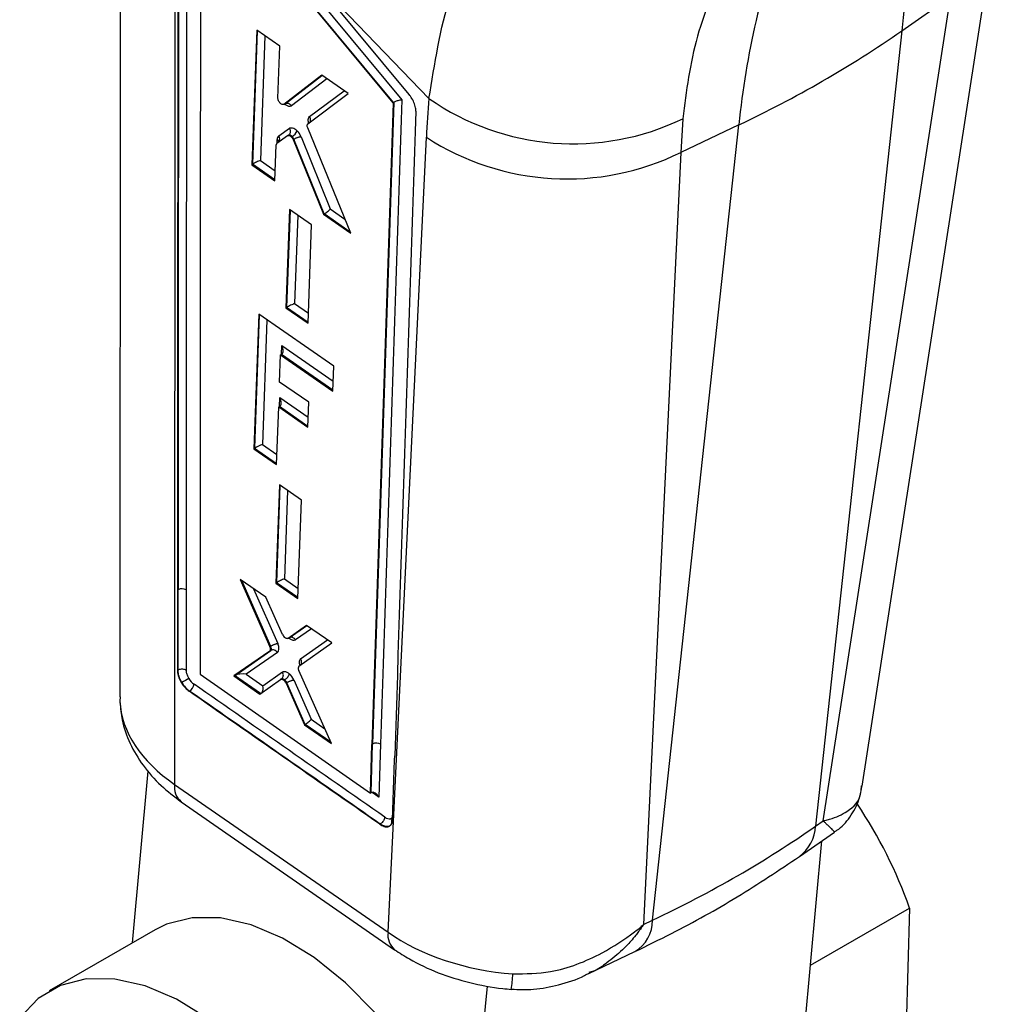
# Model space of a CAD drawing. Extents: x 39 to 778, y 26 to 580.
# Tile 40 of 41: x 645 to 703, y 452 to 510. Entities that reach past the tile are written whole.
import ezdxf

# ---------------------------------------------------------------- set-up
doc = ezdxf.new("R2010")
doc.units = 0
doc.header["$LTSCALE"] = 2
doc.layers.get('0').update_dxf_attribs({"linetype": 'CONTINUOUS'})

msp = doc.modelspace()

# ---------------------------------------------------------------- linework, layer by layer
at = {"color": 7, "linetype": 'CONTINUOUS'}
for p, q in [((651.306266, 526.185341), (651.283038, 470.39805)), ((654.527456, 521.130088), (654.504192, 465.257807)), ((656.074185, 519.767078), (667.878928, 505.531191)), ((667.363592, 505.36004), (656.033019, 519.02411)), ((667.389351, 505.374911), (656.058779, 519.038981)), ((694.978442, 465.1597), (702.692792, 515.050253)), ((669.478152, 505.607774), (662.472095, 512.881697)), ((668.313115, 505.837809), (662.472095, 512.881697)), ((692.671638, 463.104605), (700.169952, 511.598024)), ((697.304063, 509.591599), (700.169952, 511.598024)), ((659.341455, 509.630939), (659.053757, 501.714087)), ((660.699035, 508.689824), (659.341455, 509.630939)), ((697.304063, 509.591599), (692.227405, 462.794346)), ((660.588109, 505.635974), (660.699035, 508.689824)), ((663.16967, 506.977089), (660.944893, 505.263602)), ((664.728524, 505.896448), (663.16967, 506.977089)), ((662.353298, 504.115079), (664.728524, 505.896448)), ((660.93701, 505.258453), (661.000134, 505.294893)), ((661.007233, 505.29959), (660.944893, 505.263602)), ((661.007351, 505.299658), (661.007233, 505.29959)), ((667.389351, 505.374911), (667.363592, 505.36004)), ((667.402395, 505.382857), (667.389351, 505.374911)), ((662.459844, 504.19849), (662.459942, 504.200942)), ((682.640763, 457.260095), (687.717421, 504.057348)), ((684.418884, 504.421207), (684.306123, 502.44003)), ((687.717421, 504.057348), (684.306123, 502.44003)), ((660.530242, 502.971795), (661.156436, 503.425313)), ((660.633872, 503.40417), (661.260427, 503.857961)), ((661.20442, 503.453428), (661.162961, 503.429494)), ((664.879204, 497.67579), (662.340406, 503.879717)), ((660.41142, 500.772937), (660.48778, 502.874437)), ((661.420522, 503.37433), (661.378803, 503.350246)), ((661.531264, 503.216058), (661.484056, 503.188805)), ((661.484056, 503.188805), (663.266013, 498.794072)), ((663.313195, 498.821459), (661.531182, 503.216339)), ((661.531182, 503.216339), (661.531264, 503.216058)), ((661.947258, 503.362298), (663.668555, 499.117147)), ((667.0685, 456.550406), (669.327946, 503.330103)), ((684.306123, 502.44003), (682.111797, 457.008539)), ((659.094888, 501.737832), (659.053757, 501.714087)), ((659.053757, 501.714087), (660.41142, 500.772937)), ((661.26923, 499.072483), (661.058905, 493.284843)), ((662.571894, 498.169438), (661.26923, 499.072483)), ((663.307144, 498.817816), (663.266013, 498.794072)), ((663.266013, 498.794072), (664.879204, 497.67579)), ((662.361628, 492.381776), (662.571894, 498.169438)), ((661.100036, 493.308588), (661.058905, 493.284843)), ((661.058905, 493.284843), (662.361628, 492.381776)), ((659.461904, 492.911075), (659.172853, 484.995167)), ((663.872842, 489.854177), (659.461904, 492.911075)), ((660.690142, 488.926539), (660.748596, 490.527334)), ((660.789727, 490.551079), (660.748596, 490.527334)), ((660.748596, 490.527334), (663.819704, 488.398984)), ((663.819704, 488.398984), (663.872842, 489.854177)), ((662.408867, 487.735417), (660.690142, 488.926539)), ((660.512682, 484.066633), (660.636578, 487.459602)), ((660.677709, 487.483347), (660.636578, 487.459602)), ((660.636578, 487.459602), (662.355303, 486.26848)), ((662.355303, 486.26848), (662.408867, 487.735417)), ((659.213984, 485.018911), (659.172853, 484.995167)), ((659.172853, 484.995167), (660.512682, 484.066633)), ((660.674867, 482.881642), (660.464555, 477.094069)), ((661.977531, 481.978595), (660.674867, 482.881642)), ((661.767281, 476.190987), (661.977531, 481.978595)), ((659.879687, 476.262277), (658.375024, 477.305361)), ((658.375024, 477.305361), (660.121893, 473.348497)), ((660.505687, 477.117814), (660.464555, 477.094069)), ((660.464555, 477.094069), (661.767281, 476.190987)), ((654.675041, 476.680568), (654.672711, 471.964197)), ((654.713335, 476.702675), (654.675041, 476.680568)), ((654.711003, 471.986303), (654.713335, 476.702675)), ((655.185287, 476.701608), (655.182955, 471.985388)), ((660.865416, 474.065734), (659.879687, 476.262277)), ((656.005027, 475.814088), (656.003009, 471.731202)), ((662.277811, 474.599824), (661.1841, 473.843802)), ((663.754705, 473.575987), (662.277811, 474.599824)), ((661.181649, 473.842331), (661.244748, 473.878757)), ((661.246741, 473.879964), (661.1841, 473.843802)), ((661.247015, 473.880122), (661.246741, 473.879964)), ((660.16854, 473.375426), (660.121893, 473.348497)), ((661.821883, 472.200676), (663.754705, 473.575987)), ((660.111636, 473.099034), (657.99954, 471.632321)), ((658.062987, 471.66904), (660.17436, 473.135247)), ((660.557794, 473.011633), (658.719714, 471.735209)), ((660.174246, 473.135164), (660.111636, 473.099034)), ((660.17436, 473.135247), (660.174246, 473.135164)), ((654.710969, 471.986283), (654.672711, 471.964197)), ((654.711003, 471.986303), (654.710969, 471.986283)), ((656.003009, 471.731202), (666.030928, 464.741823)), ((658.040671, 471.656066), (657.99954, 471.632321)), ((657.99954, 471.632321), (659.531816, 470.570106)), ((658.719714, 471.735209), (659.705139, 471.052097)), ((659.705139, 471.052097), (660.850266, 471.866963)), ((663.737369, 467.65473), (661.813458, 471.949722)), ((654.939697, 471.24147), (654.911934, 471.225443)), ((659.531816, 470.570106), (660.744762, 471.433245)), ((660.795278, 471.462586), (660.749145, 471.435953)), ((660.984523, 471.404054), (660.943219, 471.38021)), ((660.984567, 471.40408), (660.984523, 471.404054)), ((661.112739, 471.236671), (661.066168, 471.209786)), ((661.066168, 471.209786), (662.149679, 468.755344)), ((661.112756, 471.236836), (661.112739, 471.236671)), ((662.196276, 468.782389), (661.112756, 471.236836)), ((661.522968, 471.398314), (662.544814, 469.083559)), ((651.312331, 470.396693), (651.288202, 470.153455)), ((655.389061, 470.743578), (655.364635, 470.729477)), ((662.19081, 468.779088), (662.149679, 468.755344)), ((662.149679, 468.755344), (663.737369, 467.65473)), ((666.030928, 464.741823), (666.124429, 467.604529)), ((666.069713, 464.764213), (666.163215, 467.626919)), ((666.163215, 467.626919), (666.124429, 467.604529)), ((666.634532, 467.616931), (666.532816, 464.50273)), ((667.453647, 466.690217), (667.461911, 466.943155)), ((667.338832, 463.174986), (667.453647, 466.690217)), ((652.032876, 455.935749), (652.956126, 466.039988)), ((654.504192, 465.257807), (667.0685, 456.550406)), ((666.069713, 464.764213), (666.030928, 464.741823)), ((654.894425, 464.23736), (667.458732, 455.529972)), ((666.611067, 462.921912), (666.586641, 462.907812)), ((692.227405, 462.794346), (692.671638, 463.104605)), ((667.141932, 462.796309), (667.113196, 462.77972)), ((691.284412, 461.012731), (693.339401, 462.44801)), ((689.696495, 430.174314), (692.598117, 461.930261)), ((691.929205, 454.609548), (697.764206, 457.978023)), ((697.764206, 457.978023), (697.402282, 445.4693)), ((682.111797, 457.008539), (682.640763, 457.260095)), ((653.362025, 456.703055), (647.125737, 453.102922)), ((678.883415, 454.126915), (681.598339, 455.41799)), ((671.395649, 436.769591), (672.913671, 453.383145))]:
    msp.add_line(p, q, dxfattribs=at)
at = {"color": 8, "linetype": 'CONTINUOUS'}
for p, q in [((659.108358, 501.746034), (659.393581, 509.594819)), ((659.82295, 509.29714), (659.556595, 501.967651)), ((661.007233, 505.29959), (663.177888, 506.971396)), ((663.46428, 506.772858), (661.393694, 505.178121)), ((662.454914, 504.545966), (664.482767, 506.066808)), ((660.536294, 502.976195), (660.54439, 503.198998)), ((660.413272, 500.823912), (659.094888, 501.737832)), ((659.556595, 501.967651), (660.432762, 501.360278)), ((661.113504, 493.316789), (661.321356, 499.036349)), ((664.84935, 497.748732), (663.307144, 498.817816)), ((663.668555, 499.117147), (664.535217, 498.51637)), ((661.750724, 498.738698), (661.561743, 493.538407)), ((662.363479, 492.432751), (661.100036, 493.308588)), ((661.561743, 493.538407), (662.382966, 492.969119)), ((659.227455, 485.027114), (659.51402, 492.874962)), ((659.943341, 492.577424), (659.675732, 485.24873)), ((660.794319, 490.553785), (660.813692, 491.084297)), ((660.813692, 491.084297), (663.841147, 488.98619)), ((663.821565, 488.449941), (660.789727, 490.551079)), ((660.682301, 487.486053), (660.701674, 488.016565)), ((660.701674, 488.016565), (662.376746, 486.855699)), ((662.357163, 486.319438), (660.677709, 487.483347)), ((660.514543, 484.11759), (659.213984, 485.018911)), ((659.675732, 485.24873), (660.534124, 484.653837)), ((660.519156, 477.126002), (660.726991, 482.845509)), ((661.156361, 482.547857), (660.967394, 477.347619)), ((660.967394, 477.347619), (661.788618, 476.778332)), ((660.16854, 473.375426), (658.459373, 477.246887)), ((659.153224, 476.76589), (660.579059, 473.536204)), ((661.769132, 476.241964), (660.505687, 477.117814)), ((661.246741, 473.879964), (662.282967, 474.596246)), ((662.563694, 474.401632), (661.628087, 473.754902)), ((661.926068, 472.63345), (663.499402, 473.752966)), ((659.569015, 470.596581), (658.040671, 471.656066)), ((663.703419, 467.730523), (662.19081, 468.779088)), ((662.544814, 469.083559), (663.346174, 468.52805)), ((666.532816, 464.50273), (666.125517, 464.786625))]:
    msp.add_line(p, q, dxfattribs=at)
at = {"color": 7, "linetype": 'CONTINUOUS', "flags": 128}
for points in [[(671.571793, 442.857465), (670.590369, 445.259604), (669.362398, 447.59421), (667.920893, 449.798546), (666.304598, 451.813336), (664.55696, 453.584433), (662.724958, 455.064235), (660.857835, 456.212957), (659.00578, 456.99972), (657.218577, 457.403382), (655.544268, 457.413095), (654.027857, 457.028579), (653.362025, 456.703055)], [(665.335505, 439.257332), (664.35408, 441.659471), (663.12611, 443.994078), (661.684604, 446.198413), (660.068309, 448.213204), (658.320671, 449.984301), (656.488669, 451.464102), (654.621546, 452.612824), (652.769491, 453.399587), (650.982289, 453.803249), (649.307979, 453.812962), (647.791568, 453.428447), (646.473817, 452.660063), (645.390147, 451.528449)]]:
    msp.add_lwpolyline(points, dxfattribs=at)
at = {"color": 7, "linetype": 'CONTINUOUS'}
for centre, radius, start, end in [((746.26865, 504.67042), 49.211267, 159.77134407, 174.26076827), ((736.682008, 499.136169), 49.211267, 159.77134407, 174.26076827), ((659.62076, 563.797767), 66.017725, 295.1881844, 304.80643907), ((677.962261, 517.779106), 14.83649, 235.12131481, 295.79708575), ((660.982661, 504.089679), 0.838717, 301.47056966, 332.42045291), ((660.399804, 503.225101), 0.294709, 323.04561543, 37.41711911), ((677.598337, 516.03287), 15.157826, 236.93305201, 296.26538539), ((660.614067, 490.854728), 0.350798, 300.04920044, 302.62540091), ((660.500839, 487.788984), 0.353124, 300.05768829, 302.61691306), ((659.056361, 485.292938), 0.316126, 299.90789617, 302.76670518), ((654.948404, 476.301114), 0.465305, 59.39678, 120.34423972), ((660.161821, 473.372949), 0.007161, 20.23516468, 22.33210859), ((659.713354, 463.826611), 8.818613, 119.69777161, 122.77327596), ((655.096665, 471.218054), 0.557336, 301.6435469, 353.17288389), ((666.390635, 467.233177), 0.454701, 57.56174626, 120.01018668), ((671.899608, 448.801582), 27.444207, 19.53405876, 33.85731605)]:
    msp.add_arc(centre, radius, start, end, dxfattribs=at)
at = {"color": 8, "linetype": 'CONTINUOUS'}
for centre, radius, start, end in [((660.448725, 503.039157), 0.186282, 4.42372896, 59.0995615), ((655.609938, 465.095821), 1.117548, 171.6657189, 230.18935006), ((689.869487, 462.90206), 2.360377, 306.79783703, 357.3844304), ((680.503543, 457.253521), 2.13723, 300.81381244, 0.17622466), ((668.173865, 456.388361), 1.11718, 171.65991344, 230.24419449), ((663.249848, 454.826494), 11.192684, 351.62143011, 356.28336989)]:
    msp.add_arc(centre, radius, start, end, dxfattribs=at)
at = {"color": 7, "linetype": 'CONTINUOUS'}
for centre, major_axis, ratio, start_param, end_param in [((132172.173551, -85208.318398), (-100558.029336, 157562.705785), 0.537970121, 0.699516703, 0.699826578), ((132172.212394, -85208.295974), (-100558.017343, 157562.712899), 0.537970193, 0.699516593, 0.699826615), ((132172.449092, -85208.144455), (-100557.849882, 157562.424602), 0.537970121, 0.699516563, 0.699826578), ((132172.174174, -85208.318804), (-100557.012908, 157561.113161), 0.537970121, 0.699524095, 0.699826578), ((117181.60489, -79775.249284), (-89141.324015, 139674.059862), 0.537970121, 0.665322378, 0.66562695), ((117181.643734, -79775.226861), (-89141.312022, 139674.066976), 0.537970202, 0.665322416, 0.665626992), ((117181.880431, -79775.075341), (-89141.144561, 139673.778679), 0.537970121, 0.665321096, 0.66562695), ((730.927474, 459.828267), (-47.159292, 73.894823), 0.537972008, 0.614023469, 0.649550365), ((117181.604324, -79775.248894), (-89140.306678, 139672.465812), 0.537970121, 0.665319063, 0.665624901), ((661.588617, 503.361251), (-0.320024, 0.501441), 0.537970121, 4.383618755, 5.078149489), ((660.685404, 502.73755), (-0.151214, 0.236935), 0.537970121, 0.031577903, 0.661945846), ((660.960908, 502.91048), (-0.318704, 0.499372), 0.537970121, 0.031611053, 0.661945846), ((661.313114, 503.188321), (-0.152534, 0.239003), 0.537970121, 4.38359666, 5.077232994), ((661.3677, 503.219833), (-0.163056, 0.232716), 0.493408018, 4.364226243, 5.057862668), ((659.116788, 501.977969), (0.177175, 0.255732), 0.517046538, 3.972040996, 4.033116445), ((659.335678, 501.82623), (0.316457, 0.15843), 0.115224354, 0.742056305, 2.312863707), ((663.186244, 499.156931), (-0.066541, 0.359336), 0.673580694, 3.37582355, 3.403543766), ((663.447638, 498.97573), (0.253232, 0.202664), 0.14331633, 4.042596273, 5.646758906), ((661.121935, 493.548721), (0.177175, 0.255732), 0.51704627, 3.972041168, 4.033116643), ((661.340826, 493.396982), (0.316458, 0.15843), 0.115225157, 0.742056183, 2.312863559), ((660.592774, 490.942882), (-0.196107, 0.391738), 0.596622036, 3.204553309, 4.775349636), ((660.480755, 487.87515), (-0.196107, 0.391738), 0.596622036, 3.204553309, 4.775349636), ((659.454815, 485.107313), (0.316487, 0.158436), 0.115227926, 0.742148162, 2.312944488), ((660.746476, 477.2062), (0.316457, 0.15843), 0.115224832, 0.742055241, 2.312862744), ((660.527585, 477.35794), (0.177175, 0.255733), 0.517047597, 3.972040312, 4.033115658), ((661.03125, 474.084884), (-0.155159, 0.243116), 0.537970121, 1.31463662, 2.113481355), ((659.956492, 473.335666), (-0.152257, 0.238569), 0.537970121, 3.164399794, 4.432568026), ((660.011078, 473.367178), (-0.162777, 0.232282), 0.493325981, 3.144999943, 4.414114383), ((660.231996, 473.508596), (-0.319747, 0.501006), 0.537970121, 3.164349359, 4.433808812), ((661.977369, 471.965051), (-0.151915, 0.238033), 0.537970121, 0.028373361, 1.301008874), ((658.225795, 471.783041), (0.287434, 0.179247), 0.038554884, 3.98880325, 4.08638932), ((658.498796, 471.59379), (0.496074, 0.000203), 0.318205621, 1.109120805, 2.643417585), ((661.174996, 471.367457), (-0.321835, 0.504277), 0.537970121, 4.439559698, 5.200247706), ((655.396948, 471.495947), (-0.554665, 0.869095), 0.537970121, 1.53887061, 2.226617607), ((655.435791, 471.518371), (-0.542428, 0.87633), 0.550871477, 1.545898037, 2.233645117), ((655.672489, 471.66989), (-0.375211, 0.587912), 0.537970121, 1.53887061, 2.225431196), ((-116.24231, -18948.838997), (-14030.457947, 21984.091496), 0.537970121, 5.370078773, 5.370690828), ((659.484221, 470.910673), (-0.00209, 0.33955), 0.716988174, 3.805413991, 5.13754845), ((660.899492, 471.194527), (-0.154345, 0.24184), 0.537970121, 4.441349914, 5.19442279), ((660.954078, 471.226039), (-0.164873, 0.235549), 0.493936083, 4.422170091, 5.175243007), ((-116.517851, -18949.01294), (-14030.278494, 21983.810313), 0.537970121, 5.370078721, 5.370690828), ((-116.479008, -18948.990516), (-14030.290486, 21983.803199), 0.537969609, 5.370078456, 5.370690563), ((662.393951, 469.919017), (11.100562, -0.755565), 0.634950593, 3.215304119, 3.965953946), ((662.05273, 469.130125), (-0.097639, 0.367789), 0.654400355, 3.316713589, 3.341767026), ((662.323897, 468.942145), (0.248966, 0.205555), 0.165560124, 4.043818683, 5.650648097), ((666.304271, 464.600803), (0.332262, -0.030869), 0.633707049, 2.350302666, 2.411632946), ((666.296119, 464.351216), (-0.211169, 0.421208), 0.594354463, 4.774759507, 6.284469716), ((632.918192, 497.879481), (77.452173, -7.172205), 0.632560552, 5.466541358, 5.641074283), ((674.940216, 461.224129), (11.079034, -0.885198), 0.642603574, 3.974797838, 4.716685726)]:
    msp.add_ellipse(centre, major_axis=major_axis, ratio=ratio, start_param=start_param, end_param=end_param, dxfattribs=at)
at = {"color": 8, "linetype": 'CONTINUOUS'}
msp.add_ellipse((662.252873, 472.137981), major_axis=(-0.319405, 0.50047), ratio=0.537970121, start_param=0.027950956, end_param=0.965955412, dxfattribs=at)
at = {"color": 7, "linetype": 'CONTINUOUS'}
for points, knots in [([(669.478152, 505.607774), (669.806787, 507.643195), (670.469581, 511.748247), (672.23379, 515.73703), (673.123246, 517.748042)], [0, 0, 0, 0, 0.495833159, 1, 1, 1, 1]), ([(687.082133, 513.908725), (686.401986, 512.369886), (685.026408, 509.257631), (684.622886, 506.045245), (684.418884, 504.421207)], [0, 0, 0, 0, 0.494445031, 1, 1, 1, 1]), ([(668.706309, 504.855141), (668.700896, 504.949048), (668.690164, 505.135213), (668.57043, 505.453169), (668.431469, 505.689203), (668.336818, 505.808048), (668.313115, 505.837809)], [0, 0, 0, 0, 0.303746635, 0.602163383, 0.900371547, 1, 1, 1, 1]), ([(660.732883, 505.325307), (660.71188, 505.347958), (660.669876, 505.393257), (660.622165, 505.477952), (660.591674, 505.563036), (660.589275, 505.612124), (660.588109, 505.635974)], [0, 0, 0, 0, 0.253422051, 0.506830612, 0.760388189, 1, 1, 1, 1]), ([(660.944893, 505.263602), (660.929202, 505.255923), (660.897821, 505.240566), (660.83344, 505.254338), (660.776414, 505.286548), (660.743614, 505.315753), (660.732883, 505.325307)], [0, 0, 0, 0, 0.286811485, 0.573601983, 0.8604975, 1, 1, 1, 1]), ([(660.999409, 505.29482), (660.999929, 505.295197), (661.001356, 505.296231), (661.010948, 505.300353), (661.017047, 505.302973)], [0, 0, 0, 0, 0.364303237, 1, 1, 1, 1]), ([(661.007351, 505.299658), (661.034703, 505.31161), (661.089407, 505.335514), (661.185852, 505.329692), (661.279487, 505.293112), (661.33986, 505.244149), (661.375555, 505.203574), (661.386736, 505.187885), (661.393694, 505.178121)], [0, 0, 0, 0, 0.219649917, 0.439308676, 0.658945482, 0.878608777, 0.924460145, 1, 1, 1, 1]), ([(661.025706, 505.305945), (661.031617, 505.307735), (661.046717, 505.312307), (661.061572, 505.311526), (661.059736, 505.311967), (661.058937, 505.312159)], [0, 0, 0, 0, 0.266604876, 0.680940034, 1, 1, 1, 1]), ([(667.402395, 505.382857), (667.428096, 505.397926), (667.479437, 505.428031), (667.57493, 505.4682), (667.676365, 505.501446), (667.783304, 505.525724), (667.848305, 505.53128), (667.878107, 505.531193), (667.878928, 505.531191)], [0, 0, 0, 0, 0.173799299, 0.347186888, 0.530921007, 0.742082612, 0.992895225, 1, 1, 1, 1]), ([(662.340406, 503.879717), (662.33077, 503.90856), (662.3115, 503.966241), (662.311042, 504.042318), (662.327942, 504.091167), (662.347015, 504.109153), (662.353298, 504.115079)], [0, 0, 0, 0, 0.286540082, 0.573031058, 0.85934243, 1, 1, 1, 1]), ([(662.450414, 504.186939), (662.455747, 504.191374), (662.483695, 504.214616), (662.509456, 504.281322), (662.520226, 504.376766), (662.500869, 504.458636), (662.475265, 504.513975), (662.461014, 504.536377), (662.454914, 504.545966)], [0, 0, 0, 0, 0.058971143, 0.30906234, 0.559154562, 0.809241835, 0.918343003, 1, 1, 1, 1]), ([(661.156436, 503.425313), (661.172204, 503.432654), (661.203742, 503.447334), (661.267967, 503.432729), (661.328637, 503.397924), (661.364568, 503.363775), (661.378803, 503.350246)], [0, 0, 0, 0, 0.2734694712, 0.546952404, 0.8205137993, 1, 1, 1, 1]), ([(661.420522, 503.37433), (661.420505, 503.374346), (661.396995, 503.39546), (661.353949, 503.433796), (661.286838, 503.464234), (661.234492, 503.471501), (661.213284, 503.454395), (661.203046, 503.452218), (661.203037, 503.452216)], [0, 0, 0, 0, 0.000204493, 0.27375136, 0.547350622, 0.820954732, 0.999837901, 1, 1, 1, 1]), ([(661.260427, 503.857961), (661.26928, 503.843376), (661.283135, 503.820549), (661.306943, 503.764393), (661.324141, 503.687706), (661.313937, 503.59061), (661.274234, 503.505531), (661.226808, 503.47001), (661.203096, 503.45225)], [0, 0, 0, 0, 0.102666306, 0.160681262, 0.370501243, 0.580338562, 0.790172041, 1, 1, 1, 1]), ([(661.260427, 503.857961), (661.281265, 503.869296), (661.333764, 503.897853), (661.44608, 503.890058), (661.587829, 503.827518), (661.679993, 503.743419), (661.726074, 503.70137)], [0, 0, 0, 0, 0.179872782, 0.453182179, 0.726595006, 1, 1, 1, 1]), ([(661.531182, 503.216339), (661.546273, 503.225817), (661.576456, 503.244773), (661.62983, 503.272311), (661.686524, 503.297732), (661.744963, 503.320049), (661.802642, 503.338457), (661.857133, 503.351991), (661.906997, 503.360708), (661.933838, 503.361768), (661.947258, 503.362298)], [0, 0, 0, 0, 0.124995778, 0.250003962, 0.374998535, 0.499987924, 0.624998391, 0.749984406, 0.87499463, 1, 1, 1, 1]), ([(661.1841, 473.843802), (661.171893, 473.838358), (661.143441, 473.825669), (661.084454, 473.834886), (661.032607, 473.862076), (661.004573, 473.883828), (660.999381, 473.887856)], [0, 0, 0, 0, 0.252261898, 0.587978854, 0.923699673, 1, 1, 1, 1]), ([(661.242973, 473.846042), (661.243582, 473.852962), (661.244532, 473.863757), (661.246122, 473.875869), (661.245196, 473.878538), (661.245193, 473.878546)], [0, 0, 0, 0, 0.640378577, 0.998862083, 1, 1, 1, 1]), ([(661.628087, 473.754902), (661.623764, 473.761335), (661.613143, 473.777144), (661.579083, 473.818829), (661.516866, 473.871294), (661.424526, 473.908969), (661.328951, 473.91563), (661.274329, 473.891956), (661.247019, 473.880119)], [0, 0, 0, 0, 0.048928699, 0.120234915, 0.340196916, 0.560127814, 0.780069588, 1, 1, 1, 1]), ([(661.249892, 473.882196), (661.249879, 473.882191), (661.248039, 473.881372), (661.256213, 473.885824), (661.283093, 473.894198), (661.2957, 473.89569), (661.307116, 473.894777), (661.303932, 473.895618), (661.30283, 473.895909)], [0, 0, 0, 0, 0.001224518, 0.176395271, 0.38140184, 0.643480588, 0.876585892, 1, 1, 1, 1]), ([(660.579059, 473.536204), (660.566023, 473.534715), (660.539949, 473.531736), (660.491166, 473.52021), (660.437646, 473.504091), (660.380794, 473.483424), (660.323012, 473.459267), (660.266794, 473.432492), (660.213695, 473.404162), (660.183528, 473.385167), (660.168445, 473.37567)], [0, 0, 0, 0, 0.12498937, 0.249996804, 0.374989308, 0.499999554, 0.624992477, 0.74999907, 0.874997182, 1, 1, 1, 1]), ([(661.628087, 473.754902), (661.610394, 473.745918), (661.568286, 473.724535), (661.487748, 473.723602), (661.375815, 473.753431), (661.293328, 473.810936), (661.242973, 473.846042)], [0, 0, 0, 0, 0.180457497, 0.429477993, 0.651713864, 1, 1, 1, 1]), ([(660.557794, 473.011633), (660.532788, 473.042897), (660.482779, 473.105423), (660.378373, 473.158828), (660.268534, 473.174504), (660.205751, 473.148333), (660.17436, 473.135247)], [0, 0, 0, 0, 0.250008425, 0.500003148, 0.750001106, 1, 1, 1, 1]), ([(661.919441, 472.270091), (661.928124, 472.279778), (661.948619, 472.302643), (661.969959, 472.348168), (661.983816, 472.402764), (661.986224, 472.461273), (661.977233, 472.520836), (661.95792, 472.579669), (661.936685, 472.615523), (661.926068, 472.63345)], [0, 0, 0, 0, 0.1091499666, 0.2576202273, 0.4061007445, 0.554568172, 0.7030452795, 0.851518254, 1, 1, 1, 1]), ([(654.672711, 471.964197), (654.681258, 471.868263), (654.698191, 471.678213), (654.80236, 471.414904), (654.88604, 471.270215), (654.911934, 471.225443)], [0, 0, 0, 0, 0.4131135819, 0.8183931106, 1, 1, 1, 1]), ([(654.939697, 471.24147), (654.939686, 471.241489), (654.89585, 471.316337), (654.802959, 471.49587), (654.725189, 471.755907), (654.709117, 471.920721), (654.71097, 471.985975), (654.710971, 471.985992)], [0, 0, 0, 0, 0.000079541, 0.304154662, 0.70556064, 0.999922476, 1, 1, 1, 1]), ([(654.710971, 471.985992), (654.710971, 471.986009), (654.710971, 471.986106), (654.71097, 471.986203), (654.710969, 471.986283)], [0, 0, 0, 0, 0.173911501, 1, 1, 1, 1]), ([(654.711003, 471.986303), (654.740152, 472.001635), (654.79845, 472.032299), (654.909778, 472.051591), (655.022151, 472.047294), (655.116901, 472.022856), (655.163716, 471.996301), (655.182955, 471.985388)], [0, 0, 0, 0, 0.2143672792, 0.4287367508, 0.6431050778, 0.8533350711, 1, 1, 1, 1]), ([(655.182955, 471.985388), (655.186001, 471.940007), (655.193195, 471.832863), (655.249773, 471.656663), (655.315885, 471.538052), (655.344394, 471.486906)], [0, 0, 0, 0, 0.2947424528, 0.695884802, 1, 1, 1, 1]), ([(660.806483, 471.473575), (660.824616, 471.48744), (660.866264, 471.519285), (660.902335, 471.598873), (660.91316, 471.695985), (660.894663, 471.780628), (660.869178, 471.83653), (660.855089, 471.859202), (660.850266, 471.866963)], [0, 0, 0, 0, 0.169920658, 0.390301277, 0.610686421, 0.83110081, 0.94218146, 1, 1, 1, 1]), ([(660.850266, 471.866963), (660.890233, 471.882899), (660.964594, 471.912549), (661.115211, 471.869189), (661.213262, 471.794992), (661.263778, 471.756766)], [0, 0, 0, 0, 0.360333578, 0.670438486, 1, 1, 1, 1]), ([(660.984567, 471.40408), (661.009705, 471.420917), (661.05998, 471.454591), (661.135259, 471.529554), (661.199686, 471.612503), (661.238969, 471.683038), (661.257115, 471.730052), (661.261975, 471.749536), (661.263778, 471.756766)], [0, 0, 0, 0, 0.2067169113, 0.4134276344, 0.6201464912, 0.8268751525, 0.9357565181, 1, 1, 1, 1]), ([(660.744762, 471.433245), (660.761177, 471.440249), (660.794007, 471.454258), (660.860193, 471.437874), (660.911547, 471.407037), (660.938663, 471.384069), (660.943219, 471.38021)], [0, 0, 0, 0, 0.312295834, 0.624576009, 0.936925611, 1, 1, 1, 1]), ([(660.984523, 471.404054), (660.984508, 471.404067), (660.983317, 471.405056), (660.959564, 471.425461), (660.91123, 471.457323), (660.843872, 471.478394), (660.805704, 471.470296), (660.791183, 471.460045), (660.791175, 471.460038)], [0, 0, 0, 0, 0.000211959, 0.016168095, 0.328550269, 0.641000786, 0.999782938, 1, 1, 1, 1]), ([(661.112756, 471.236836), (661.127822, 471.246375), (661.157954, 471.265452), (661.211004, 471.293883), (661.267172, 471.32078), (661.324897, 471.345065), (661.381715, 471.365823), (661.435165, 471.382093), (661.483918, 471.393708), (661.509951, 471.396778), (661.522968, 471.398314)], [0, 0, 0, 0, 0.1249985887, 0.2499939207, 0.3750013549, 0.4999927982, 0.6249922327, 0.7499985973, 0.8749922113, 1, 1, 1, 1]), ([(651.29011, 470.07419), (651.32367, 469.731761), (651.404543, 468.906575), (651.847429, 467.642209), (652.624555, 466.339465), (653.641646, 465.183697), (654.488535, 464.543965), (654.894425, 464.23736)], [0, 0, 0, 0, 0.1495819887, 0.3604632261, 0.574259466, 0.7959546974, 1, 1, 1, 1]), ([(693.32864, 462.463894), (693.380695, 462.492738), (693.736002, 462.689618), (694.293813, 463.329873), (694.813866, 464.263269), (694.920891, 464.926165), (694.967301, 465.213624)], [0, 0, 0, 0, 0.05641458, 0.385070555, 0.733340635, 1, 1, 1, 1]), ([(666.586641, 462.907812), (666.671365, 462.858737), (666.83857, 462.761887), (667.01321, 462.74963), (667.093775, 462.77385), (667.112786, 462.779565)], [0, 0, 0, 0, 0.439707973, 0.86778596, 1, 1, 1, 1]), ([(666.871244, 463.330712), (666.870525, 463.320319), (666.868871, 463.296407), (666.856879, 463.239581), (666.825602, 463.157683), (666.765951, 463.061424), (666.691359, 462.97636), (666.637832, 462.940062), (666.611067, 462.921912)], [0, 0, 0, 0, 0.075463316, 0.173622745, 0.380213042, 0.586808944, 0.793400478, 1, 1, 1, 1]), ([(667.141499, 462.79614), (667.141487, 462.796139), (667.091582, 462.78893), (666.979348, 462.756611), (666.789787, 462.811138), (666.659465, 462.891915), (666.611067, 462.921912)], [0, 0, 0, 0, 0.000075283, 0.320905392, 0.747807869, 1, 1, 1, 1]), ([(666.871244, 463.330712), (666.903853, 463.310427), (666.99208, 463.255547), (667.11897, 463.220021), (667.194949, 463.236773), (667.227465, 463.243942)], [0, 0, 0, 0, 0.251160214, 0.679526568, 1, 1, 1, 1]), ([(667.113184, 462.779714), (667.165462, 462.81133), (667.2716, 462.875518), (667.329294, 463.037761), (667.337003, 463.148673), (667.338832, 463.174986)], [0, 0, 0, 0, 0.425404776, 0.86368128, 1, 1, 1, 1]), ([(667.227465, 463.243928), (667.237389, 463.223846), (667.257238, 463.183679), (667.273628, 463.118083), (667.279249, 463.051883), (667.27298, 462.987221), (667.255348, 462.926795), (667.226863, 462.873305), (667.189248, 462.827839), (667.157712, 462.806824), (667.141944, 462.796316)], [0, 0, 0, 0, 0.1249928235, 0.2499970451, 0.3749891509, 0.4999965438, 0.6249973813, 0.7499977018, 0.8749986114, 1, 1, 1, 1]), ([(681.598339, 455.41799), (682.318832, 455.769691), (684.394014, 456.782667), (687.683736, 458.608113), (690.078738, 460.207553), (691.284412, 461.012731)], [0, 0, 0, 0, 0.208930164, 0.601765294, 1, 1, 1, 1]), ([(674.418992, 454.100963), (675.160507, 454.112885), (676.989038, 454.142285), (679.444373, 455.131966), (681.120911, 456.209771), (681.870641, 456.806895), (682.042161, 456.94973), (682.092065, 456.991829), (682.106306, 457.003889), (682.111797, 457.008539)], [0, 0, 0, 0, 0.261432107, 0.644675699, 0.915870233, 0.976138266, 0.993176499, 0.997369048, 1, 1, 1, 1]), ([(667.458732, 455.529972), (667.744588, 455.343293), (668.538281, 454.824968), (670.005621, 454.140469), (671.861046, 453.554613), (673.330357, 453.288086), (674.155422, 453.2112), (674.32307, 453.195577)], [0, 0, 0, 0, 0.147493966, 0.409523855, 0.671433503, 0.933237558, 1, 1, 1, 1]), ([(674.324424, 453.205609), (674.763429, 453.187878), (675.700589, 453.150025), (677.151634, 453.451652), (678.248363, 453.794033), (678.809661, 454.105857), (678.899166, 454.15558)], [0, 0, 0, 0, 0.277671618, 0.592755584, 0.93506063, 1, 1, 1, 1])]:
    msp.add_open_spline(points, degree=3, knots=knots, dxfattribs=at)
at = {"color": 8, "linetype": 'CONTINUOUS'}
for points, knots in [([(661.393694, 505.178121), (661.377819, 505.168481), (661.330585, 505.139798), (661.221108, 505.138793), (661.096059, 505.186597), (661.020775, 505.24972), (660.998735, 505.2682)], [0, 0, 0, 0, 0.163561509, 0.486645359, 0.849703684, 1, 1, 1, 1]), ([(662.39676, 504.153867), (662.385271, 504.202554), (662.360024, 504.309543), (662.376586, 504.454583), (662.427948, 504.514506), (662.454914, 504.545966)], [0, 0, 0, 0, 0.284002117, 0.624089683, 1, 1, 1, 1]), ([(692.671638, 463.104605), (692.675813, 463.105535), (692.686642, 463.107948), (692.72437, 463.116437), (692.851952, 463.146298), (693.378637, 463.284987), (694.259987, 463.706814), (694.886448, 464.31558), (694.92496, 465.038905), (694.931719, 465.165845)], [0, 0, 0, 0, 0.003207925, 0.008319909, 0.02909466, 0.102579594, 0.433247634, 0.900537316, 1, 1, 1, 1]), ([(667.227465, 463.243928), (667.256934, 463.258446), (667.310584, 463.284878), (667.334638, 463.349378), (667.345479, 463.378451)], [0, 0, 0, 0, 0.549263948, 1, 1, 1, 1]), ([(693.332668, 462.457189), (693.333902, 462.46053), (693.337267, 462.469641), (693.227834, 462.591852), (693.065616, 462.751074), (692.939064, 462.868678), (692.849279, 462.949549), (692.788014, 463.003699), (692.747237, 463.03937), (692.720471, 463.062564), (692.703078, 463.077602), (692.690866, 463.088107), (692.683307, 463.09461), (692.676993, 463.100008), (692.67392, 463.102646), (692.671638, 463.104605)], [0, 0, 0, 0, 0.182321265, 0.497202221, 0.68289873, 0.798259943, 0.871219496, 0.917683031, 0.9473569, 0.966323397, 0.978457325, 0.98621776, 0.9933174, 0.995038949, 1, 1, 1, 1]), ([(682.111797, 457.008539), (682.108162, 457.003164), (682.103265, 456.995924), (682.09312, 456.981026), (682.080911, 456.96311), (682.060936, 456.934024), (682.032051, 456.89227), (681.98647, 456.827311), (681.914288, 456.726428), (681.798879, 456.570304), (681.611804, 456.32948), (681.300294, 455.959949), (680.75521, 455.384658), (680.018266, 454.804384), (679.363924, 454.315517), (678.979126, 454.208064), (678.885372, 454.181884)], [0, 0, 0, 0, 0.004341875, 0.005848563, 0.012062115, 0.018853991, 0.029473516, 0.046072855, 0.072043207, 0.112707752, 0.176561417, 0.277524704, 0.440044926, 0.715626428, 0.93071372, 1, 1, 1, 1])]:
    msp.add_open_spline(points, degree=3, knots=knots, dxfattribs=at)

doc.saveas('drawing.dxf')
